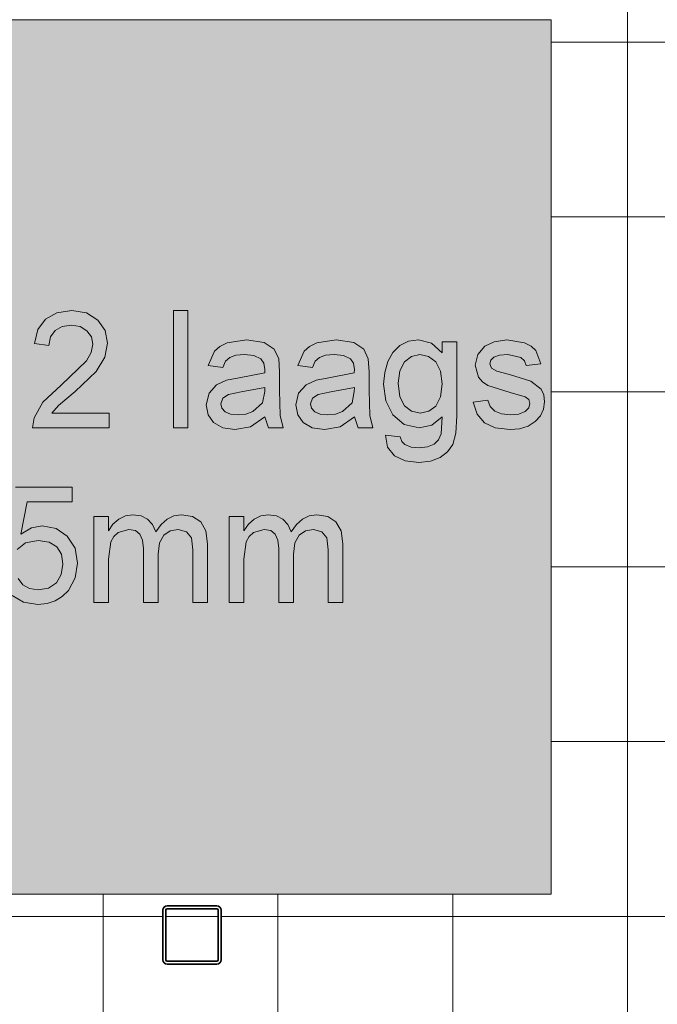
# Model space of a CAD drawing. Header units: millimetres. Extents: x -281 to 145437, y -16481 to 78869.
# Tile 37 of 256: x 5705 to 6799, y 19481 to 21170. Entities that reach past the tile are written whole.
import ezdxf

# ---------------------------------------------------------------- set-up
doc = ezdxf.new("R2010")
doc.units = ezdxf.units.MM
for name, color, linetype, lineweight in [('A--A23__Vloeren', 8, 'Continuous', 5), ('A--L28__Hoofddraagconstructies', 3, 'Continuous', 9), ('A--L90__Terrein', 7, 'Continuous', 5)]:
    doc.layers.add(name, color=color, linetype=linetype, lineweight=lineweight)

# ---------------------------------------------------------------- blocks, each defined once
blk = doc.blocks.new('28_SCO_TLB_column steel square hollow section hot rolled - K100x100x5-V46-L_80_ 11')
at = {"layer": 'A--L28__Hoofddraagconstructies', "lineweight": 13}
h = blk.add_hatch(dxfattribs=at)
h.set_pattern_fill('FP_100', color=256, style=0, pattern_type=2)
h.set_pattern_definition([(45, (-6000.5, -19600), (-500, 500), []), (45, (-5830.5, -19600), (-500, 500), []), (45, (-5820.5, -19600), (-500, 500), []), (45, (-5810.5, -19600), (-500, 500), []), (45, (-5800.5, -19600), (-500, 500), []), (45, (-5790.5, -19600), (-500, 500), []), (45, (-5780.5, -19600), (-500, 500), []), (45, (-5770.5, -19600), (-500, 500), [])])
h.paths.add_polyline_path([(-42.5, -50), (44.3, -49.3), (47.8, -47.8), (50, -42.5), (49.3, 44.3), (47.8, 47.8), (42.5, 50), (-44.3, 49.3), (-47.8, 47.8), (-50, 42.5), (-49.3, -44.3), (-47.8, -47.8), (-44.3, -49.3)])
h.paths.add_polyline_path([(-42.5, -45), (-44.3, -44.3), (-45, -42.5), (-44.3, 44.3), (-42.5, 45), (44.3, 44.3), (45, 42.5), (44.3, -44.3), (42.5, -45), (-4.5, -45)])
at = {"layer": 'A--L28__Hoofddraagconstructies', "color": 170, "lineweight": 35}
for p, q in [((-50, 42.5), (-50, -42.5)), ((-45, -42.5), (-45, 42.5)), ((42.5, 50), (-42.5, 50)), ((-42.5, 45), (42.5, 45)), ((45, 42.5), (45, -42.5)), ((50, -42.5), (50, 42.5)), ((42.5, -45), (-42.5, -45)), ((-42.5, -50), (42.5, -50))]:
    blk.add_line(p, q, dxfattribs=at)
for centre, radius, start, end in [((-42.5, 42.5), 7.5, 90, 180), ((-42.5, 42.5), 2.5, 90, 180), ((42.5, 42.5), 7.5, 360, 90), ((42.5, 42.5), 2.5, 0, 90), ((-42.5, -42.5), 7.5, 180, 270), ((-42.5, -42.5), 2.5, 180, 270), ((42.5, -42.5), 2.5, 270, 360), ((42.5, -42.5), 7.5, 270, 360)]:
    blk.add_arc(centre, radius, start, end, dxfattribs=at)
blk = doc.blocks.new('TBR-B-BWK-C-NIE-ARC-R25_rvt-1-L_80_ 11')
at = {"layer": 'A--L28__Hoofddraagconstructies', "color": 130, "lineweight": 13}
blk.add_blockref('28_SCO_TLB_column steel square hollow section hot rolled - K100x100x5-V46-L_80_ 11', (6000.5, 19600), dxfattribs=at)
blk = doc.blocks.new('NLRS_90_PA_LB_fietsvak dubbellaags_gen_cpz - NLRS_72_21_01_fietsvak 8x hoh 375-48998500-L_80_ 11')
at = {"layer": 'A--L90__Terrein'}
blk.add_hatch(color=256, dxfattribs=at).paths.add_polyline_path([(1900, 0), (1900, 1500), (0, 1500), (0, 0), (1758.1, 0)])
for p, q in [((1900, 1500), (0, 1500)), ((1900, 0), (1900, 1500)), ((1051.8, 997.3), (1032.3, 986.4)), ((1051.8, 997.3), (1032.3, 986.4)), ((1077.1, 1000.9), (1051.8, 997.3)), ((1077.1, 1000.9), (1051.8, 997.3)), ((1102.5, 996.9), (1077.1, 1000.9)), ((1102.5, 996.9), (1077.1, 1000.9)), ((1122, 984.8), (1102.5, 996.9)), ((1122, 984.8), (1102.5, 996.9)), ((1276.7, 1000.9), (1251.6, 1000.9)), ((1251.6, 1000.9), (1251.6, 800)), ((1276.7, 1000.9), (1251.6, 1000.9)), ((1251.6, 1000.9), (1251.6, 800)), ((1276.7, 800), (1276.7, 1000.9)), ((1276.7, 800), (1276.7, 1000.9)), ((1032.3, 986.4), (1019.1, 968.7)), ((1032.3, 986.4), (1019.1, 968.7)), ((1134.4, 966.8), (1122, 984.8)), ((1134.4, 966.8), (1122, 984.8)), ((1019.1, 968.7), (1013, 944.4)), ((1019.1, 968.7), (1013, 944.4)), ((1040.8, 955.7), (1048.7, 966.6)), ((1040.8, 955.7), (1048.7, 966.6)), ((1048.7, 966.6), (1060.9, 973.5)), ((1048.7, 966.6), (1060.9, 973.5)), ((1060.9, 973.5), (1076.5, 975.8)), ((1060.9, 973.5), (1076.5, 975.8)), ((1076.5, 975.8), (1091.4, 973.5)), ((1076.5, 975.8), (1091.4, 973.5)), ((1091.4, 973.5), (1103.2, 966.4)), ((1091.4, 973.5), (1103.2, 966.4)), ((1103.2, 966.4), (1110.9, 956)), ((1103.2, 966.4), (1110.9, 956)), ((1138.6, 944.9), (1134.4, 966.8)), ((1138.6, 944.9), (1134.4, 966.8)), ((1038.1, 941.3), (1040.8, 955.7)), ((1038.1, 941.3), (1040.8, 955.7)), ((1110.9, 956), (1113.5, 943.4)), ((1110.9, 956), (1113.5, 943.4)), ((1377.1, 950.7), (1344, 945.6)), ((1377.1, 950.7), (1344, 945.6)), ((1407.5, 946.2), (1377.1, 950.7)), ((1407.5, 946.2), (1377.1, 950.7)), ((1424.7, 935), (1407.5, 946.2)), ((1424.7, 935), (1407.5, 946.2)), ((1530.9, 950.7), (1497.8, 945.6)), ((1530.9, 950.7), (1497.8, 945.6)), ((1561.4, 946.2), (1530.9, 950.7)), ((1561.4, 946.2), (1530.9, 950.7)), ((1578.6, 935), (1561.4, 946.2)), ((1578.6, 935), (1561.4, 946.2)), ((1655.4, 948.3), (1640.6, 941)), ((1655.4, 948.3), (1640.6, 941)), ((1672.6, 950.7), (1655.4, 948.3)), ((1672.6, 950.7), (1655.4, 948.3)), ((1695, 945.2), (1672.6, 950.7)), ((1695, 945.2), (1672.6, 950.7)), ((1738.2, 947.5), (1713.1, 947.5)), ((1713.1, 947.5), (1713.1, 928.7)), ((1738.2, 947.5), (1713.1, 947.5)), ((1713.1, 947.5), (1713.1, 928.7)), ((1738.2, 820.2), (1738.2, 947.5)), ((1738.2, 820.2), (1738.2, 947.5)), ((1802.4, 947.6), (1786.4, 940.2)), ((1802.4, 947.6), (1786.4, 940.2)), ((1824, 950.7), (1802.4, 947.6)), ((1824, 950.7), (1802.4, 947.6)), ((1854.5, 945.8), (1824, 950.7)), ((1854.5, 945.8), (1824, 950.7)), ((1013, 944.4), (1038.1, 941.3)), ((1013, 944.4), (1038.1, 941.3)), ((1110.7, 929.3), (1102.6, 914.9)), ((1110.7, 929.3), (1102.6, 914.9)), ((1113.5, 943.4), (1110.7, 929.3)), ((1113.5, 943.4), (1110.7, 929.3)), ((1134.1, 921.1), (1138.6, 944.9)), ((1134.1, 921.1), (1138.6, 944.9)), ((1322.1, 931.3), (1311.2, 906.7)), ((1322.1, 931.3), (1311.2, 906.7)), ((1331.4, 939.5), (1322.1, 931.3)), ((1331.4, 939.5), (1322.1, 931.3)), ((1344, 945.6), (1331.4, 939.5)), ((1344, 945.6), (1331.4, 939.5)), ((1432.4, 918), (1424.7, 935)), ((1432.4, 918), (1424.7, 935)), ((1475.9, 931.3), (1465.1, 906.7)), ((1475.9, 931.3), (1465.1, 906.7)), ((1485.2, 939.5), (1475.9, 931.3)), ((1485.2, 939.5), (1475.9, 931.3)), ((1497.8, 945.6), (1485.2, 939.5)), ((1497.8, 945.6), (1485.2, 939.5)), ((1586.3, 918), (1578.6, 935)), ((1586.3, 918), (1578.6, 935)), ((1628.6, 929.2), (1619.8, 913.4)), ((1628.6, 929.2), (1619.8, 913.4)), ((1640.6, 941), (1628.6, 929.2)), ((1640.6, 941), (1628.6, 929.2)), ((1713.1, 928.7), (1695, 945.2)), ((1713.1, 928.7), (1695, 945.2)), ((1786.4, 940.2), (1774.1, 925.9)), ((1786.4, 940.2), (1774.1, 925.9)), ((1865.9, 940), (1854.5, 945.8)), ((1865.9, 940), (1854.5, 945.8)), ((1873.9, 932.4), (1865.9, 940)), ((1873.9, 932.4), (1865.9, 940)), ((1882.6, 909.9), (1873.9, 932.4)), ((1882.6, 909.9), (1873.9, 932.4)), ((1102.6, 914.9), (1059.3, 873.1)), ((1102.6, 914.9), (1059.3, 873.1)), ((1119.3, 896.5), (1134.1, 921.1)), ((1119.3, 896.5), (1134.1, 921.1)), ((1336.3, 903.6), (1341.3, 914)), ((1336.3, 903.6), (1341.3, 914)), ((1341.3, 914), (1348.5, 920.7)), ((1341.3, 914), (1348.5, 920.7)), ((1348.5, 920.7), (1358.9, 924.4)), ((1348.5, 920.7), (1358.9, 924.4)), ((1358.9, 924.4), (1373.9, 925.6)), ((1358.9, 924.4), (1373.9, 925.6)), ((1373.9, 925.6), (1390, 923.8)), ((1373.9, 925.6), (1390, 923.8)), ((1390, 923.8), (1401.6, 918.3)), ((1390, 923.8), (1401.6, 918.3)), ((1401.6, 918.3), (1406.8, 911)), ((1401.6, 918.3), (1406.8, 911)), ((1433.7, 896), (1432.4, 918)), ((1433.7, 896), (1432.4, 918)), ((1490.2, 903.6), (1495.2, 914)), ((1490.2, 903.6), (1495.2, 914)), ((1495.2, 914), (1502.3, 920.7)), ((1495.2, 914), (1502.3, 920.7)), ((1502.3, 920.7), (1512.7, 924.4)), ((1502.3, 920.7), (1512.7, 924.4)), ((1512.7, 924.4), (1527.7, 925.6)), ((1512.7, 924.4), (1527.7, 925.6)), ((1527.7, 925.6), (1543.9, 923.8)), ((1527.7, 925.6), (1543.9, 923.8)), ((1543.9, 923.8), (1555.5, 918.3)), ((1543.9, 923.8), (1555.5, 918.3)), ((1555.5, 918.3), (1560.6, 911)), ((1555.5, 918.3), (1560.6, 911)), ((1587.5, 896), (1586.3, 918)), ((1587.5, 896), (1586.3, 918)), ((1619.8, 913.4), (1614.4, 894.8)), ((1619.8, 913.4), (1614.4, 894.8)), ((1640.4, 897.7), (1648.6, 913.1)), ((1640.4, 897.7), (1648.6, 913.1)), ((1648.6, 913.1), (1660.6, 922.5)), ((1648.6, 913.1), (1660.6, 922.5)), ((1660.6, 922.5), (1674.9, 925.6)), ((1660.6, 922.5), (1674.9, 925.6)), ((1674.9, 925.6), (1689.5, 922.4)), ((1674.9, 925.6), (1689.5, 922.4)), ((1689.5, 922.4), (1701.9, 912.9)), ((1689.5, 922.4), (1701.9, 912.9)), ((1701.9, 912.9), (1710.3, 897.3)), ((1701.9, 912.9), (1710.3, 897.3)), ((1774.1, 925.9), (1769.6, 907.2)), ((1774.1, 925.9), (1769.6, 907.2)), ((1794.7, 909.7), (1796.5, 915.7)), ((1794.7, 909.7), (1796.5, 915.7)), ((1796.5, 915.7), (1801.9, 920.8)), ((1796.5, 915.7), (1801.9, 920.8)), ((1801.9, 920.8), (1811.5, 924.4)), ((1801.9, 920.8), (1811.5, 924.4)), ((1811.5, 924.4), (1825.9, 925.6)), ((1811.5, 924.4), (1825.9, 925.6)), ((1825.9, 925.6), (1848, 920.6)), ((1825.9, 925.6), (1848, 920.6)), ((1848, 920.6), (1854.3, 914.6)), ((1848, 920.6), (1854.3, 914.6)), ((1854.3, 914.6), (1857.5, 906.7)), ((1854.3, 914.6), (1857.5, 906.7)), ((1083.3, 862), (1119.3, 896.5)), ((1083.3, 862), (1119.3, 896.5)), ((1311.2, 906.7), (1336.3, 903.6)), ((1311.2, 906.7), (1336.3, 903.6)), ((1406.8, 911), (1408.5, 899.8)), ((1406.8, 911), (1408.5, 899.8)), ((1408.5, 899.8), (1408.4, 894.2)), ((1408.5, 899.8), (1408.4, 894.2)), ((1433.7, 864.7), (1433.7, 896)), ((1433.7, 864.7), (1433.7, 896)), ((1465.1, 906.7), (1490.2, 903.6)), ((1465.1, 906.7), (1490.2, 903.6)), ((1560.6, 911), (1562.4, 899.8)), ((1560.6, 911), (1562.4, 899.8)), ((1562.4, 899.8), (1562.2, 894.2)), ((1562.4, 899.8), (1562.2, 894.2)), ((1587.5, 864.7), (1587.5, 896)), ((1587.5, 864.7), (1587.5, 896)), ((1637.7, 876.2), (1640.4, 897.7)), ((1637.7, 876.2), (1640.4, 897.7)), ((1710.3, 897.3), (1713.1, 875.5)), ((1710.3, 897.3), (1713.1, 875.5)), ((1769.6, 907.2), (1775.2, 886.9)), ((1769.6, 907.2), (1775.2, 886.9)), ((1797.7, 902.4), (1794.7, 909.7)), ((1797.7, 902.4), (1794.7, 909.7)), ((1807, 896.9), (1797.7, 902.4)), ((1807, 896.9), (1797.7, 902.4)), ((1828.7, 891.5), (1807, 896.9)), ((1828.7, 891.5), (1807, 896.9)), ((1857.5, 906.7), (1882.6, 909.9)), ((1857.5, 906.7), (1882.6, 909.9)), ((1343.1, 881.8), (1325.5, 873.5)), ((1343.1, 881.8), (1325.5, 873.5)), ((1364.8, 885.5), (1343.1, 881.8)), ((1364.8, 885.5), (1343.1, 881.8)), ((1408.4, 894.2), (1364.8, 885.5)), ((1408.4, 894.2), (1364.8, 885.5)), ((1496.9, 881.8), (1479.4, 873.5)), ((1496.9, 881.8), (1479.4, 873.5)), ((1518.7, 885.5), (1496.9, 881.8)), ((1518.7, 885.5), (1496.9, 881.8)), ((1562.2, 894.2), (1518.7, 885.5)), ((1562.2, 894.2), (1518.7, 885.5)), ((1614.4, 894.8), (1612.6, 874.5)), ((1614.4, 894.8), (1612.6, 874.5)), ((1775.2, 886.9), (1782.1, 878.7)), ((1775.2, 886.9), (1782.1, 878.7)), ((1782.1, 878.7), (1791.7, 872.6)), ((1782.1, 878.7), (1791.7, 872.6)), ((1865.5, 879.7), (1828.7, 891.5)), ((1865.5, 879.7), (1828.7, 891.5)), ((1882.7, 866.3), (1865.5, 879.7)), ((1882.7, 866.3), (1865.5, 879.7)), ((1059.3, 873.1), (1027.8, 844)), ((1059.3, 873.1), (1027.8, 844)), ((1054.4, 837.9), (1083.3, 862)), ((1054.4, 837.9), (1083.3, 862)), ((1325.5, 873.5), (1312.9, 859.1)), ((1325.5, 873.5), (1312.9, 859.1)), ((1368, 861.4), (1408.5, 869.1)), ((1368, 861.4), (1408.5, 869.1)), ((1408.4, 862), (1404.4, 842.5)), ((1408.4, 862), (1404.4, 842.5)), ((1408.5, 869.1), (1408.4, 862)), ((1408.5, 869.1), (1408.4, 862)), ((1434.9, 821.1), (1433.7, 864.7)), ((1434.9, 821.1), (1433.7, 864.7)), ((1479.4, 873.5), (1466.7, 859.1)), ((1479.4, 873.5), (1466.7, 859.1)), ((1521.9, 861.4), (1562.4, 869.1)), ((1521.9, 861.4), (1562.4, 869.1)), ((1562.2, 862), (1558.3, 842.5)), ((1562.2, 862), (1558.3, 842.5)), ((1562.4, 869.1), (1562.2, 862)), ((1562.4, 869.1), (1562.2, 862)), ((1588.8, 821.1), (1587.5, 864.7)), ((1588.8, 821.1), (1587.5, 864.7)), ((1612.6, 874.5), (1616.6, 846)), ((1612.6, 874.5), (1616.6, 846)), ((1640.4, 853.2), (1637.7, 876.2)), ((1640.4, 853.2), (1637.7, 876.2)), ((1713.1, 875.5), (1710.3, 852.9)), ((1713.1, 875.5), (1710.3, 852.9)), ((1791.7, 872.6), (1829.5, 860.3)), ((1791.7, 872.6), (1829.5, 860.3)), ((1887.3, 856.5), (1882.7, 866.3)), ((1887.3, 856.5), (1882.7, 866.3)), ((1312.9, 859.1), (1308.1, 839.2)), ((1312.9, 859.1), (1308.1, 839.2)), ((1333.2, 841), (1336.6, 850.7)), ((1333.2, 841), (1336.6, 850.7)), ((1336.6, 850.7), (1346.4, 857.3)), ((1336.6, 850.7), (1346.4, 857.3)), ((1346.4, 857.3), (1368, 861.4)), ((1346.4, 857.3), (1368, 861.4)), ((1466.7, 859.1), (1461.9, 839.2)), ((1466.7, 859.1), (1461.9, 839.2)), ((1487, 841), (1490.5, 850.7)), ((1487, 841), (1490.5, 850.7)), ((1490.5, 850.7), (1500.2, 857.3)), ((1490.5, 850.7), (1500.2, 857.3)), ((1500.2, 857.3), (1521.9, 861.4)), ((1500.2, 857.3), (1521.9, 861.4)), ((1616.6, 846), (1628.6, 821.9)), ((1616.6, 846), (1628.6, 821.9)), ((1648.4, 837.4), (1640.4, 853.2)), ((1648.4, 837.4), (1640.4, 853.2)), ((1710.3, 852.9), (1702.2, 837.3)), ((1710.3, 852.9), (1702.2, 837.3)), ((1791.5, 847.1), (1766.4, 843.9)), ((1791.5, 847.1), (1766.4, 843.9)), ((1795.5, 836.3), (1791.5, 847.1)), ((1795.5, 836.3), (1791.5, 847.1)), ((1829.5, 860.3), (1855.4, 853.1)), ((1829.5, 860.3), (1855.4, 853.1)), ((1855.4, 853.1), (1861.6, 848.2)), ((1855.4, 853.1), (1861.6, 848.2)), ((1861.6, 848.2), (1863.7, 841.8)), ((1861.6, 848.2), (1863.7, 841.8)), ((1888.9, 844.5), (1887.3, 856.5)), ((1888.9, 844.5), (1887.3, 856.5)), ((1027.8, 844), (1012.6, 817.3)), ((1027.8, 844), (1012.6, 817.3)), ((1043.1, 825.1), (1054.4, 837.9)), ((1043.1, 825.1), (1054.4, 837.9)), ((1308.1, 839.2), (1311.3, 822.4)), ((1308.1, 839.2), (1311.3, 822.4)), ((1335.1, 833.5), (1333.2, 841)), ((1335.1, 833.5), (1333.2, 841)), ((1340.7, 827.4), (1335.1, 833.5)), ((1340.7, 827.4), (1335.1, 833.5)), ((1388, 828), (1376.1, 823.5)), ((1388, 828), (1376.1, 823.5)), ((1404.4, 842.5), (1388, 828)), ((1404.4, 842.5), (1388, 828)), ((1461.9, 839.2), (1465.1, 822.4)), ((1461.9, 839.2), (1465.1, 822.4)), ((1488.9, 833.5), (1487, 841)), ((1488.9, 833.5), (1487, 841)), ((1494.5, 827.4), (1488.9, 833.5)), ((1494.5, 827.4), (1488.9, 833.5)), ((1541.9, 828), (1529.9, 823.5)), ((1541.9, 828), (1529.9, 823.5)), ((1558.3, 842.5), (1541.9, 828)), ((1558.3, 842.5), (1541.9, 828)), ((1660.5, 828.2), (1648.4, 837.4)), ((1660.5, 828.2), (1648.4, 837.4)), ((1675.3, 825.1), (1660.5, 828.2)), ((1675.3, 825.1), (1660.5, 828.2)), ((1690, 828.2), (1675.3, 825.1)), ((1690, 828.2), (1675.3, 825.1)), ((1702.2, 837.3), (1690, 828.2)), ((1702.2, 837.3), (1690, 828.2)), ((1766.4, 843.9), (1773.3, 823.5)), ((1766.4, 843.9), (1773.3, 823.5)), ((1803.2, 828.4), (1795.5, 836.3)), ((1803.2, 828.4), (1795.5, 836.3)), ((1814.6, 823.6), (1803.2, 828.4)), ((1814.6, 823.6), (1803.2, 828.4)), ((1855.4, 827.9), (1844.8, 823.5)), ((1855.4, 827.9), (1844.8, 823.5)), ((1861.7, 834.4), (1855.4, 827.9)), ((1861.7, 834.4), (1855.4, 827.9)), ((1863.7, 841.8), (1861.7, 834.4)), ((1863.7, 841.8), (1861.7, 834.4)), ((1881.6, 820.5), (1887, 832.1)), ((1881.6, 820.5), (1887, 832.1)), ((1887, 832.1), (1888.9, 844.5)), ((1887, 832.1), (1888.9, 844.5)), ((1012.6, 817.3), (1009.9, 800)), ((1012.6, 817.3), (1009.9, 800)), ((1141.7, 825.1), (1043.1, 825.1)), ((1141.7, 825.1), (1043.1, 825.1)), ((1141.7, 800), (1141.7, 825.1)), ((1141.7, 800), (1141.7, 825.1)), ((1311.3, 822.4), (1320.8, 808.8)), ((1311.3, 822.4), (1320.8, 808.8)), ((1349.9, 823.3), (1340.7, 827.4)), ((1349.9, 823.3), (1340.7, 827.4)), ((1362.6, 822), (1349.9, 823.3)), ((1362.6, 822), (1349.9, 823.3)), ((1376.1, 823.5), (1362.6, 822)), ((1376.1, 823.5), (1362.6, 822)), ((1384.2, 801.8), (1408.5, 818.8)), ((1384.2, 801.8), (1408.5, 818.8)), ((1408.5, 818.8), (1414.8, 800)), ((1408.5, 818.8), (1414.8, 800)), ((1439.9, 800), (1434.9, 821.1)), ((1439.9, 800), (1434.9, 821.1)), ((1465.1, 822.4), (1474.6, 808.8)), ((1465.1, 822.4), (1474.6, 808.8)), ((1503.7, 823.3), (1494.5, 827.4)), ((1503.7, 823.3), (1494.5, 827.4)), ((1516.5, 822), (1503.7, 823.3)), ((1516.5, 822), (1503.7, 823.3)), ((1529.9, 823.5), (1516.5, 822)), ((1529.9, 823.5), (1516.5, 822)), ((1538, 801.8), (1562.4, 818.8)), ((1538, 801.8), (1562.4, 818.8)), ((1562.4, 818.8), (1568.7, 800)), ((1562.4, 818.8), (1568.7, 800)), ((1593.8, 800), (1588.8, 821.1)), ((1593.8, 800), (1588.8, 821.1)), ((1628.6, 821.9), (1647.9, 805.5)), ((1628.6, 821.9), (1647.9, 805.5)), ((1695.4, 804.7), (1713.1, 818.8)), ((1695.4, 804.7), (1713.1, 818.8)), ((1713.1, 818.8), (1711.3, 789.6)), ((1713.1, 818.8), (1711.3, 789.6)), ((1736.5, 790.7), (1738.2, 820.2)), ((1736.5, 790.7), (1738.2, 820.2)), ((1773.3, 823.5), (1785.7, 808.7)), ((1773.3, 823.5), (1785.7, 808.7)), ((1829.8, 822), (1814.6, 823.6)), ((1829.8, 822), (1814.6, 823.6)), ((1844.8, 823.5), (1829.8, 822)), ((1844.8, 823.5), (1829.8, 822)), ((1872.7, 810.5), (1881.6, 820.5)), ((1872.7, 810.5), (1881.6, 820.5)), ((1009.9, 800), (1141.7, 800)), ((1009.9, 800), (1141.7, 800)), ((1251.6, 800), (1276.7, 800)), ((1251.6, 800), (1276.7, 800)), ((1320.8, 808.8), (1336.3, 799.8)), ((1320.8, 808.8), (1336.3, 799.8)), ((1336.3, 799.8), (1357.3, 796.9)), ((1336.3, 799.8), (1357.3, 796.9)), ((1357.3, 796.9), (1384.2, 801.8)), ((1357.3, 796.9), (1384.2, 801.8)), ((1414.8, 800), (1439.9, 800)), ((1414.8, 800), (1439.9, 800)), ((1474.6, 808.8), (1490.1, 799.8)), ((1474.6, 808.8), (1490.1, 799.8)), ((1490.1, 799.8), (1511.1, 796.9)), ((1490.1, 799.8), (1511.1, 796.9)), ((1511.1, 796.9), (1538, 801.8)), ((1511.1, 796.9), (1538, 801.8)), ((1568.7, 800), (1593.8, 800)), ((1568.7, 800), (1593.8, 800)), ((1647.9, 805.5), (1673.8, 800)), ((1647.9, 805.5), (1673.8, 800)), ((1673.8, 800), (1695.4, 804.7)), ((1673.8, 800), (1695.4, 804.7)), ((1785.7, 808.7), (1804.1, 799.8)), ((1785.7, 808.7), (1804.1, 799.8)), ((1804.1, 799.8), (1829.5, 796.9)), ((1804.1, 799.8), (1829.5, 796.9)), ((1829.5, 796.9), (1845.9, 798.4)), ((1829.5, 796.9), (1845.9, 798.4)), ((1845.9, 798.4), (1860.6, 803)), ((1845.9, 798.4), (1860.6, 803)), ((1860.6, 803), (1872.7, 810.5)), ((1860.6, 803), (1872.7, 810.5)), ((1615.7, 787.4), (1619.3, 766.8)), ((1640.9, 784.3), (1615.7, 787.4)), ((1615.7, 787.4), (1619.3, 766.8)), ((1640.9, 784.3), (1615.7, 787.4)), ((1643.6, 776.5), (1640.9, 784.3)), ((1643.6, 776.5), (1640.9, 784.3)), ((1706.7, 779.4), (1699.1, 771.8)), ((1706.7, 779.4), (1699.1, 771.8)), ((1711.3, 789.6), (1706.7, 779.4)), ((1711.3, 789.6), (1706.7, 779.4)), ((1731.3, 771.4), (1736.5, 790.7)), ((1731.3, 771.4), (1736.5, 790.7)), ((1619.3, 766.8), (1631.1, 752.1)), ((1619.3, 766.8), (1631.1, 752.1)), ((1649, 771.1), (1643.6, 776.5)), ((1649, 771.1), (1643.6, 776.5)), ((1659.6, 766.9), (1649, 771.1)), ((1659.6, 766.9), (1649, 771.1)), ((1673.4, 765.5), (1659.6, 766.9)), ((1673.4, 765.5), (1659.6, 766.9)), ((1688.1, 767.1), (1673.4, 765.5)), ((1688.1, 767.1), (1673.4, 765.5)), ((1699.1, 771.8), (1688.1, 767.1)), ((1699.1, 771.8), (1688.1, 767.1)), ((1722.4, 758.5), (1731.3, 771.4)), ((1722.4, 758.5), (1731.3, 771.4)), ((1631.1, 752.1), (1649.5, 743.3)), ((1631.1, 752.1), (1649.5, 743.3)), ((1649.5, 743.3), (1672.9, 740.4)), ((1649.5, 743.3), (1672.9, 740.4)), ((1692.9, 742.4), (1709.5, 748.7)), ((1692.9, 742.4), (1709.5, 748.7)), ((1709.5, 748.7), (1722.4, 758.5)), ((1709.5, 748.7), (1722.4, 758.5)), ((1672.9, 740.4), (1692.9, 742.4)), ((1672.9, 740.4), (1692.9, 742.4)), ((1077.7, 697.8), (980.4, 697.8)), ((1077.7, 672.7), (1077.7, 697.8)), ((990, 617.3), (1000.7, 672.7)), ((1000.7, 672.7), (1077.7, 672.7)), ((1140.5, 647.5), (1115.4, 647.5)), ((1115.4, 647.5), (1115.4, 500)), ((1140.5, 623.3), (1140.5, 647.5)), ((1157.8, 643.2), (1148, 634.4)), ((1169.3, 648.8), (1157.8, 643.2)), ((1182.3, 650.7), (1169.3, 648.8)), ((1196.3, 648.8), (1182.3, 650.7)), ((1207.5, 643), (1196.3, 648.8)), ((1215.9, 633.8), (1207.5, 643)), ((1240.9, 643.4), (1230.5, 634.3)), ((1252.7, 648.9), (1240.9, 643.4)), ((1265.7, 650.7), (1252.7, 648.9)), ((1284.6, 647.6), (1265.7, 650.7)), ((1298.5, 638.5), (1284.6, 647.6)), ((1372.8, 647.5), (1347.7, 647.5)), ((1347.7, 647.5), (1347.7, 500)), ((1372.8, 623.3), (1372.8, 647.5)), ((1390.1, 643.2), (1380.4, 634.4)), ((1401.6, 648.8), (1390.1, 643.2)), ((1414.6, 650.7), (1401.6, 648.8)), ((1428.6, 648.8), (1414.6, 650.7)), ((1439.8, 643), (1428.6, 648.8)), ((1448.2, 633.8), (1439.8, 643)), ((1473.2, 643.4), (1462.8, 634.3)), ((1485, 648.9), (1473.2, 643.4)), ((1498, 650.7), (1485, 648.9)), ((1516.9, 647.6), (1498, 650.7)), ((1530.8, 638.5), (1516.9, 647.6)), ((1007.9, 628.2), (990, 617.3)), ((1026.7, 631.8), (1007.9, 628.2)), ((1050.2, 627.3), (1026.7, 631.8)), ((1069.6, 613.8), (1050.2, 627.3)), ((1148, 634.4), (1140.5, 623.3)), ((1156.7, 620.2), (1175.3, 625.6)), ((1175.3, 625.6), (1186.7, 623.5)), ((1221.3, 621.5), (1215.9, 633.8)), ((1230.5, 634.3), (1221.3, 621.5)), ((1246.2, 623.1), (1259.8, 625.6)), ((1259.8, 625.6), (1274.1, 621.6)), ((1307.1, 623.1), (1298.5, 638.5)), ((1380.4, 634.4), (1372.8, 623.3)), ((1389, 620.2), (1407.6, 625.6)), ((1407.6, 625.6), (1419, 623.5)), ((1453.6, 621.5), (1448.2, 633.8)), ((1462.8, 634.3), (1453.6, 621.5)), ((1478.5, 623.1), (1492.1, 625.6)), ((1492.1, 625.6), (1506.4, 621.6)), ((1539.4, 623.1), (1530.8, 638.5)), ((1082.8, 593.3), (1069.6, 613.8)), ((1144.3, 604.4), (1149.3, 613.5)), ((1149.3, 613.5), (1156.7, 620.2)), ((1186.7, 623.5), (1194.3, 617.5)), ((1194.3, 617.5), (1198.7, 607.3)), ((1227.7, 602.4), (1235.1, 615.5)), ((1235.1, 615.5), (1246.2, 623.1)), ((1274.1, 621.6), (1282.6, 611.3)), ((1282.6, 611.3), (1284.9, 590.4)), ((1310, 601.1), (1307.1, 623.1)), ((1376.6, 604.4), (1381.6, 613.5)), ((1381.6, 613.5), (1389, 620.2)), ((1419, 623.5), (1426.6, 617.5)), ((1426.6, 617.5), (1431, 607.3)), ((1460, 602.4), (1467.4, 615.5)), ((1467.4, 615.5), (1478.5, 623.1)), ((1506.4, 621.6), (1514.9, 611.3)), ((1514.9, 611.3), (1517.2, 590.4)), ((1542.3, 601.1), (1539.4, 623.1)), ((983.5, 591), (997.6, 602.4)), ((997.6, 602.4), (1019.7, 606.7)), ((1019.7, 606.7), (1038.3, 604)), ((1038.3, 604), (1051.5, 595.8)), ((1051.5, 595.8), (1059.4, 582.9)), ((1087.1, 567.5), (1082.8, 593.3)), ((1140.5, 574.4), (1144.3, 604.4)), ((1198.7, 607.3), (1200.1, 593.1)), ((1200.1, 593.1), (1200.1, 500)), ((1225.3, 583.3), (1227.7, 602.4)), ((1310, 500), (1310, 601.1)), ((1372.8, 574.4), (1376.6, 604.4)), ((1431, 607.3), (1432.4, 593.1)), ((1432.4, 593.1), (1432.4, 500)), ((1457.6, 583.3), (1460, 602.4)), ((1542.3, 500), (1542.3, 601.1)), ((1059.4, 582.9), (1062, 566)), ((1140.5, 500), (1140.5, 574.4)), ((1225.3, 500), (1225.3, 583.3)), ((1284.9, 590.4), (1284.9, 500)), ((1372.8, 500), (1372.8, 574.4)), ((1457.6, 500), (1457.6, 583.3)), ((1517.2, 590.4), (1517.2, 500)), ((1062, 566), (1059.2, 548)), ((1083.2, 542.4), (1087.1, 567.5)), ((993, 530.6), (985, 541.4)), ((1059.2, 548), (1050.8, 534)), ((1071.4, 520.9), (1083.2, 542.4)), ((1004.5, 524.1), (993, 530.6)), ((1019.3, 522), (1004.5, 524.1)), ((1037.3, 525), (1019.3, 522)), ((1050.8, 534), (1037.3, 525)), ((974.9, 512.3), (994.5, 500.7)), ((1048.8, 502.9), (1060.9, 510.4)), ((1060.9, 510.4), (1071.4, 520.9)), ((994.5, 500.7), (1019.2, 496.9)), ((1019.2, 496.9), (1034.9, 498.4)), ((1034.9, 498.4), (1048.8, 502.9)), ((1115.4, 500), (1140.5, 500)), ((1200.1, 500), (1225.3, 500)), ((1284.9, 500), (1310, 500)), ((1347.7, 500), (1372.8, 500)), ((1432.4, 500), (1457.6, 500)), ((1517.2, 500), (1542.3, 500)), ((0, 0), (1900, 0))]:
    blk.add_line(p, q, dxfattribs=at)

msp = doc.modelspace()

# ---------------------------------------------------------------- hatches: boundary and pattern name
at = {"layer": 'A--A23__Vloeren'}
h = msp.add_hatch(dxfattribs=at)
h.set_pattern_fill('FP_213', color=256, style=0, pattern_type=2)
h.set_pattern_definition([(0, (7648.04, 36431.46), (0, 300), []), (90, (7648.04, 36431.46), (-300, 2e-14), [])])
h.paths.add_polyline_path([(4717, 12483), (5950.5, 12483), (5951.5, 12545), (5952.7, 12547.8), (5958, 12550), (6045.5, 12549), (6048.3, 12547.8), (6050.5, 12542.5), (6050.5, 12483), (9400, 12483), (9400, 12700), (8817, 12700), (8817, 15700), (8900, 15700), (8900, 16450), (8817, 16450), (8817, 21700), (9400, 21700), (9400, 22808.8), (8817, 22808.8), (8817, 28808.8), (9400, 28808.8), (9400, 29700), (8817, 29700), (8817, 35700), (9400, 35700), (9400, 36900), (8817, 36900), (8817, 42900), (9400, 42900), (9400, 43913), (8817, 43913), (8817, 49288), (9400, 49288), (9400, 50010), (8817, 50010), (8817, 55260), (9400, 55260), (9400, 56200), (10717, 56200), (10717, 56540), (9140, 56540), (9140, 56717), (8110, 56717), (8110, 56712), (8045, 56712), (8046, 56715.5), (8060, 56715.5), (8060, 56717), (8039.4, 56717), (8039, 56715), (6800.2, 56715.5), (6800, 56717), (6780, 56717), (6780, 56715.5), (6794, 56714.7), (6795, 56712), (6730, 56712), (6731, 56715.5), (6730, 56715.5), (6730, 56717), (4717, 56717), (4717, 55445), (6617, 55445), (6617, 52070), (4717, 52070), (4717, 51845), (6617, 51845), (6617, 48470), (4717, 48470), (4717, 48245), (6617, 48245), (6617, 44870), (4717, 44870), (4717, 44645), (6617, 44645), (6617, 41270), (4717, 41270), (4717, 41045), (6617, 41045), (6617, 37670), (4717, 37670), (4717, 37445), (6617, 37445), (6617, 34070), (4717, 34070), (4717, 33845), (6617, 33845), (6617, 30470), (4717, 30470), (4717, 30325), (6617, 30325), (6617, 26950), (4717, 26950), (4717, 26645), (6617, 26645), (6617, 23270), (4717, 23270), (4717, 23045), (6617, 23045), (6617, 19670), (4717, 19670), (4717, 19445), (6617, 19445), (6617, 16070), (4717, 16069.5), (4717, 15800), (6617, 15800), (6617, 12800), (4717, 12800), (4717, 12580.7)])
h.paths.add_polyline_path([(6044.8, 12483), (6045.5, 12483), (6044.8, 12544.3), (6043, 12545), (5956.2, 12544.3), (5955.5, 12542.5), (5956.2, 12483), (5996, 12483)])
h.paths.add_polyline_path([(5996, 15950), (5956.2, 15950.7), (5952.7, 15952.2), (5950.5, 15957.5), (5951.5, 16045), (5952.7, 16047.8), (5958, 16050), (6045.5, 16049), (6048.3, 16047.8), (6050.5, 16042.5), (6049.8, 15955.7), (6048.3, 15952.2), (6043, 15950)])
h.paths.add_polyline_path([(6043, 15955), (6044.8, 15955.7), (6045.5, 15957.5), (6044.8, 16044.3), (6043, 16045), (5956.2, 16044.3), (5955.5, 16042.5), (5956.2, 15955.7), (5958, 15955), (5996, 15955)])
h.paths.add_polyline_path([(6700.3, 18554.3), (6674, 18557.8), (6656.5, 18566.2), (6644.1, 18581), (6637.2, 18601.4), (6662.4, 18604.6), (6666.3, 18593.8), (6675, 18585.5), (6685.4, 18581.1), (6700.6, 18579.5), (6716.7, 18581.4), (6726.2, 18585.4), (6732.5, 18591.8), (6734.6, 18599.3), (6731, 18606.9), (6726.2, 18610.6), (6699.5, 18618), (6662.5, 18630.1), (6652.9, 18636.2), (6646, 18644.4), (6640.4, 18664.7), (6644.9, 18683.4), (6657.2, 18697.7), (6673.2, 18705.1), (6696.7, 18707.9), (6725.3, 18703.2), (6736.8, 18697.4), (6744.8, 18689.9), (6753.4, 18667.4), (6728.3, 18664.2), (6725.1, 18672.1), (6718.8, 18678.1), (6694.8, 18682.9), (6682.3, 18681.9), (6672.7, 18678.3), (6667.3, 18673.1), (6665.5, 18667.2), (6668.5, 18659.9), (6677.9, 18654.4), (6700.3, 18648.7), (6736.4, 18637.2), (6753.5, 18623.8), (6758.6, 18610.6), (6759.3, 18599.3), (6757.9, 18589.6), (6752.4, 18577.9), (6743.5, 18567.9), (6731.4, 18560.5), (6715.7, 18555.8), (6700.6, 18554.4)])
h.paths.add_polyline_path([(5958, 19550), (5952.7, 19552.2), (5950.5, 19557.5), (5951.5, 19645), (5952.7, 19647.8), (5958, 19650), (6045.5, 19649), (6048.3, 19647.8), (6050.5, 19642.5), (6049.8, 19555.7), (6048.3, 19552.2), (6043, 19550), (5996, 19550)])
h.paths.add_polyline_path([(6043, 19555), (6044.8, 19555.7), (6045.5, 19557.5), (6044.8, 19644.3), (6043, 19645), (5956.2, 19644.3), (5955.5, 19642.5), (5956.2, 19555.7), (5958, 19555), (5996, 19555)])
h.paths.add_polyline_path([(6700.3, 22154.3), (6674, 22157.8), (6656.5, 22166.2), (6644.1, 22181), (6637.2, 22201.4), (6662.5, 22204.2), (6666.3, 22193.8), (6675, 22185.5), (6685.4, 22181.1), (6700.6, 22179.5), (6716, 22181.1), (6726.2, 22185.4), (6732.5, 22191.8), (6734.6, 22199.3), (6732.5, 22205.7), (6726.2, 22210.6), (6699.5, 22218), (6662.5, 22230.1), (6652.9, 22236.2), (6646, 22244.4), (6640.4, 22264.7), (6644.9, 22283.4), (6657.2, 22297.7), (6673.2, 22305.1), (6696.7, 22307.9), (6725.3, 22303.2), (6736.8, 22297.4), (6744.8, 22289.9), (6753.4, 22267.4), (6728.3, 22264.2), (6725.1, 22272.1), (6718.8, 22278.1), (6694.8, 22282.9), (6682.3, 22281.9), (6672.7, 22278.3), (6667.3, 22273.1), (6665.5, 22267.2), (6668.5, 22259.9), (6677.9, 22254.4), (6700.3, 22248.7), (6736.4, 22237.2), (6753.5, 22223.8), (6758.6, 22210.6), (6759.3, 22199.3), (6757.9, 22189.6), (6752.4, 22177.9), (6743.5, 22167.9), (6731.4, 22160.5), (6715.7, 22155.8), (6700.3, 22154.3)])
h.paths.add_polyline_path([(5996, 23150), (5956.2, 23150.7), (5952.7, 23152.2), (5950.5, 23157.5), (5951.5, 23245), (5952.7, 23247.8), (5958, 23250), (6045.5, 23249), (6048.3, 23247.8), (6050.5, 23242.5), (6049.8, 23155.7), (6048.3, 23152.2), (6043, 23150)])
h.paths.add_polyline_path([(5996, 23155), (6044.8, 23155.7), (6045.5, 23157.5), (6044.8, 23244.3), (6043, 23245), (5956.2, 23244.3), (5955.5, 23242.5), (5956.2, 23155.7), (5958, 23155)])
h.paths.add_polyline_path([(6700.3, 25754.3), (6674, 25757.8), (6656.5, 25766.2), (6644.1, 25781), (6637.2, 25801.4), (6662.5, 25804.2), (6666.3, 25793.8), (6675, 25785.5), (6685.4, 25781.1), (6700.6, 25779.5), (6716, 25781.1), (6726.2, 25785.4), (6732.5, 25791.8), (6734.6, 25799.3), (6732.5, 25805.7), (6726.2, 25810.6), (6699.5, 25818), (6662.5, 25830.1), (6652.9, 25836.2), (6646, 25844.4), (6640.4, 25864.7), (6644.9, 25883.4), (6657.2, 25897.7), (6673.2, 25905.1), (6696.7, 25907.9), (6728.4, 25901.7), (6736.8, 25897.4), (6744.8, 25889.9), (6753.4, 25867.4), (6728.3, 25864.2), (6725.1, 25872.1), (6718.8, 25878.1), (6694.8, 25882.9), (6682.3, 25881.9), (6672.7, 25878.3), (6667.3, 25873.1), (6665.5, 25867.2), (6668.5, 25859.9), (6677.9, 25854.4), (6700.3, 25848.7), (6736.4, 25837.2), (6753.5, 25823.8), (6758.6, 25810.6), (6759.3, 25799.3), (6757.9, 25789.6), (6752.4, 25777.9), (6743.5, 25767.9), (6731.4, 25760.5), (6715.7, 25755.8), (6700.3, 25754.3)])
h.paths.add_polyline_path([(6043, 26750), (5956.2, 26750.7), (5952.7, 26752.2), (5950.5, 26757.5), (5951.5, 26845), (5952.7, 26847.8), (5958, 26850), (6045.5, 26849), (6048.3, 26847.8), (6050.5, 26842.5), (6049.8, 26755.7), (6048.3, 26752.2), (6044.8, 26750.7)])
h.paths.add_polyline_path([(6043, 26755), (6044.8, 26755.7), (6045.5, 26757.5), (6044.8, 26844.3), (6043, 26845), (5956.2, 26844.3), (5955.5, 26842.5), (5956.2, 26755.7), (5958, 26755), (5996, 26755)])
h.paths.add_polyline_path([(6700.3, 29434.4), (6674, 29437.8), (6656.5, 29446.3), (6644.1, 29461), (6637.2, 29481.5), (6662.5, 29484.2), (6666.3, 29473.9), (6675, 29465.6), (6685.4, 29461.1), (6700.6, 29459.5), (6716, 29461.1), (6726.2, 29465.5), (6732.5, 29471.9), (6734.6, 29479.4), (6732.5, 29485.8), (6726.2, 29490.7), (6699.5, 29498.1), (6662.5, 29510.1), (6652.9, 29516.3), (6646, 29524.5), (6640.4, 29544.7), (6644.9, 29563.4), (6657.2, 29577.7), (6673.2, 29585.2), (6696.7, 29587.9), (6725.3, 29583.3), (6736.8, 29577.5), (6744.8, 29570), (6753.4, 29547.4), (6728.3, 29544.3), (6725.1, 29552.2), (6718.8, 29558.1), (6694.8, 29563), (6682.3, 29561.9), (6672.7, 29558.4), (6667.3, 29553.2), (6665.5, 29547.3), (6668.5, 29540), (6677.9, 29534.4), (6700.3, 29528.8), (6736.4, 29517.3), (6753.5, 29503.9), (6758.6, 29490.7), (6759.3, 29479.4), (6757.9, 29469.7), (6752.4, 29458), (6743.5, 29448), (6731.4, 29440.6), (6715.7, 29435.8), (6700.3, 29434.4)])
h.paths.add_polyline_path([(5958, 30350), (5952.7, 30352.2), (5950.5, 30357.5), (5951.5, 30445), (5952.7, 30447.8), (5958, 30450), (6045.5, 30449), (6048.3, 30447.8), (6050.5, 30442.5), (6049.8, 30355.7), (6048.3, 30352.2), (6043, 30350), (5996, 30350)])
h.paths.add_polyline_path([(5996, 30355), (6044.8, 30355.7), (6045.5, 30357.5), (6044.8, 30444.3), (6043, 30445), (5956.2, 30444.3), (5955.5, 30442.5), (5956.2, 30355.7), (5958, 30355)])
h.paths.add_polyline_path([(6700.3, 32954.3), (6674, 32957.8), (6656.5, 32966.2), (6644.1, 32981), (6637.2, 33001.4), (6662.5, 33004.2), (6666.3, 32993.8), (6675, 32985.5), (6685.4, 32981.1), (6700.6, 32979.5), (6716, 32981.1), (6726.2, 32985.4), (6732.5, 32991.8), (6734.6, 32999.3), (6732.5, 33005.7), (6726.2, 33010.6), (6699.5, 33018), (6662.5, 33030.1), (6652.9, 33036.2), (6646, 33044.4), (6640.4, 33064.7), (6644.9, 33083.4), (6657.2, 33097.7), (6673.2, 33105.1), (6696.7, 33107.9), (6725.3, 33103.2), (6736.8, 33097.4), (6744.8, 33089.9), (6753.4, 33067.4), (6728.3, 33064.2), (6725.1, 33072.1), (6718.8, 33078.1), (6694.8, 33082.9), (6682.3, 33081.9), (6672.7, 33078.3), (6667.3, 33073.1), (6665.5, 33067.2), (6668.5, 33059.9), (6677.9, 33054.4), (6700.3, 33048.7), (6736.4, 33037.2), (6753.5, 33023.8), (6758.6, 33010.6), (6759.3, 32999.3), (6757.9, 32989.6), (6752.4, 32977.9), (6743.5, 32967.9), (6731.4, 32960.5), (6715.7, 32955.8), (6700.3, 32954.3)])
h.paths.add_polyline_path([(5958, 33950), (5952.7, 33952.2), (5950.5, 33957.5), (5951.5, 34045), (5952.7, 34047.8), (5958, 34050), (6045.5, 34049), (6048.3, 34047.8), (6050.5, 34042.5), (6049.8, 33955.7), (6048.3, 33952.2), (6043, 33950), (5996, 33950)])
h.paths.add_polyline_path([(6043, 33955), (6044.8, 33955.7), (6045.5, 33957.5), (6044.8, 34044.3), (6043, 34045), (5956.2, 34044.3), (5955.5, 34042.5), (5956.2, 33955.7), (5958, 33955), (5996, 33955)])
h.paths.add_polyline_path([(6700.3, 36554.3), (6674, 36557.8), (6656.5, 36566.2), (6644.1, 36581), (6637.2, 36601.4), (6662.5, 36604.2), (6666.3, 36593.8), (6675, 36585.5), (6685.4, 36581.1), (6700.6, 36579.5), (6716, 36581.1), (6726.2, 36585.4), (6732.5, 36591.8), (6734.6, 36599.3), (6732.5, 36605.7), (6726.2, 36610.6), (6699.5, 36618), (6662.5, 36630.1), (6652.9, 36636.2), (6646, 36644.4), (6640.4, 36664.7), (6644.9, 36683.4), (6657.2, 36697.7), (6673.2, 36705.1), (6696.7, 36707.9), (6725.3, 36703.2), (6736.8, 36697.4), (6744.8, 36689.9), (6753.4, 36667.4), (6728.3, 36664.2), (6725.1, 36672.1), (6718.8, 36678.1), (6694.8, 36682.9), (6682.3, 36681.9), (6672.7, 36678.3), (6667.3, 36673.1), (6665.5, 36667.2), (6668.5, 36659.9), (6677.9, 36654.4), (6700.3, 36648.7), (6736.4, 36637.2), (6753.5, 36623.8), (6758.6, 36610.6), (6759.3, 36599.3), (6757.9, 36589.6), (6752.4, 36577.9), (6743.5, 36567.9), (6731.4, 36560.5), (6715.7, 36555.8), (6700.3, 36554.3)])
h.paths.add_polyline_path([(5996, 37550), (5956.2, 37550.7), (5952.7, 37552.2), (5950.5, 37557.5), (5951.5, 37645), (5952.7, 37647.8), (5958, 37650), (6045.5, 37649), (6048.3, 37647.8), (6050.5, 37642.5), (6049.8, 37555.7), (6048.3, 37552.2), (6043, 37550)])
h.paths.add_polyline_path([(6043, 37555), (6044.8, 37555.7), (6045.5, 37557.5), (6044.8, 37644.3), (6043, 37645), (5956.2, 37644.3), (5955.5, 37642.5), (5956.2, 37555.7), (5958, 37555), (5996, 37555)])
h.paths.add_polyline_path([(6700.3, 40154.3), (6674, 40157.8), (6656.5, 40166.2), (6644.1, 40181), (6637.2, 40201.4), (6662.5, 40204.2), (6666.3, 40193.8), (6675, 40185.5), (6685.4, 40181.1), (6700.6, 40179.5), (6716, 40181.1), (6726.2, 40185.4), (6732.5, 40191.8), (6734.6, 40199.3), (6732.5, 40205.7), (6726.2, 40210.6), (6699.5, 40218), (6662.5, 40230.1), (6652.9, 40236.2), (6646, 40244.4), (6640.4, 40264.7), (6644.9, 40283.4), (6657.2, 40297.7), (6673.2, 40305.1), (6696.7, 40307.9), (6725.3, 40303.2), (6736.8, 40297.4), (6744.8, 40289.9), (6753.4, 40267.4), (6728.3, 40264.2), (6725.1, 40272.1), (6718.8, 40278.1), (6694.8, 40282.9), (6682.3, 40281.9), (6672.7, 40278.3), (6667.3, 40273.1), (6665.5, 40267.2), (6668.5, 40259.9), (6677.9, 40254.4), (6700.3, 40248.7), (6736.4, 40237.2), (6753.5, 40223.8), (6758.6, 40210.6), (6759.3, 40199.3), (6757.9, 40189.6), (6752.4, 40177.9), (6743.5, 40167.9), (6731.4, 40160.5), (6715.7, 40155.8), (6700.6, 40154.4)])
h.paths.add_polyline_path([(5958, 41150), (5952.7, 41152.2), (5950.5, 41157.5), (5951.5, 41245), (5952.7, 41247.8), (5958, 41250), (6045.5, 41249), (6048.3, 41247.8), (6050.5, 41242.5), (6049.8, 41155.7), (6048.3, 41152.2), (6043, 41150), (5996, 41150)])
h.paths.add_polyline_path([(5958, 41155), (6044.8, 41155.7), (6045.5, 41157.5), (6044.8, 41244.3), (6043, 41245), (5956.2, 41244.3), (5955.5, 41242.5), (5956.2, 41155.7)])
h.paths.add_polyline_path([(6700.3, 43754.3), (6674, 43757.8), (6656.5, 43766.2), (6644.1, 43781), (6637.2, 43801.4), (6662.5, 43804.2), (6666.3, 43793.8), (6675, 43785.5), (6685.4, 43781.1), (6700.6, 43779.5), (6716, 43781.1), (6726.2, 43785.4), (6732.5, 43791.8), (6734.6, 43799.3), (6732.5, 43805.7), (6726.2, 43810.6), (6699.5, 43818), (6662.5, 43830.1), (6652.9, 43836.2), (6646, 43844.4), (6640.4, 43864.7), (6644.9, 43883.4), (6657.2, 43897.7), (6673.2, 43905.1), (6696.7, 43907.9), (6725.3, 43903.2), (6736.8, 43897.4), (6744.8, 43889.9), (6753.4, 43867.4), (6728.3, 43864.2), (6725.1, 43872.1), (6718.8, 43878.1), (6694.8, 43882.9), (6682.3, 43881.9), (6672.7, 43878.3), (6667.3, 43873.1), (6665.5, 43867.2), (6668.5, 43859.9), (6677.9, 43854.4), (6700.3, 43848.7), (6736.4, 43837.2), (6753.5, 43823.8), (6758.6, 43810.6), (6759.3, 43799.3), (6757.9, 43789.6), (6752.4, 43777.9), (6743.5, 43767.9), (6731.4, 43760.5), (6715.7, 43755.8), (6700.3, 43754.3)])
h.paths.add_polyline_path([(5988.6, 44750), (5956.2, 44750.7), (5952.7, 44752.2), (5950.5, 44757.5), (5951.5, 44845), (5952.7, 44847.8), (5958, 44850), (6045.5, 44849), (6048.3, 44847.8), (6050.5, 44842.5), (6049.8, 44755.7), (6048.3, 44752.2), (6043, 44750), (5996, 44750)])
h.paths.add_polyline_path([(5988, 44755), (6044.8, 44755.7), (6045.5, 44757.5), (6044.8, 44844.3), (6043, 44845), (5956.2, 44844.3), (5955.5, 44842.5), (5956.2, 44755.7), (5958, 44755)])
h.paths.add_polyline_path([(6700.3, 47354.3), (6674, 47357.8), (6656.5, 47366.2), (6644.1, 47381), (6637.2, 47401.4), (6662.5, 47404.2), (6666.3, 47393.8), (6675, 47385.5), (6685.4, 47381.1), (6700.6, 47379.5), (6716, 47381.1), (6726.2, 47385.4), (6732.5, 47391.8), (6734.6, 47399.3), (6732.5, 47405.7), (6726.2, 47410.6), (6699.5, 47418), (6662.5, 47430.1), (6652.9, 47436.2), (6646, 47444.4), (6640.4, 47464.7), (6644.9, 47483.4), (6657.2, 47497.7), (6673.2, 47505.1), (6696.7, 47507.9), (6725.3, 47503.2), (6736.8, 47497.4), (6744.8, 47489.9), (6753.4, 47467.4), (6728.3, 47464.2), (6725.1, 47472.1), (6718.8, 47478.1), (6694.8, 47482.9), (6682.3, 47481.9), (6672.7, 47478.3), (6667.3, 47473.1), (6665.5, 47467.2), (6668.5, 47459.9), (6677.9, 47454.4), (6700.3, 47448.7), (6736.4, 47437.2), (6753.5, 47423.8), (6758.6, 47410.6), (6759.3, 47399.3), (6757.9, 47389.6), (6752.4, 47377.9), (6743.5, 47367.9), (6731.4, 47360.5), (6715.7, 47355.8), (6700.3, 47354.3)])
h.paths.add_polyline_path([(6043, 48350), (5956.2, 48350.7), (5952.7, 48352.2), (5950.5, 48357.5), (5951.5, 48445), (5952.7, 48447.8), (5958, 48450), (6045.5, 48449), (6048.3, 48447.8), (6050.5, 48442.5), (6049.8, 48355.7), (6048.3, 48352.2), (6044.8, 48350.7)])
h.paths.add_polyline_path([(5958, 48355), (6044.8, 48355.7), (6045.5, 48357.5), (6044.8, 48444.3), (6043, 48445), (5956.2, 48444.3), (5955.5, 48442.5), (5956.2, 48355.7)])
h.paths.add_polyline_path([(6700.3, 50954.3), (6673.9, 50957.8), (6656.5, 50966.2), (6644.1, 50981), (6637.2, 51001.4), (6662.5, 51004.2), (6666.3, 50993.8), (6675, 50985.5), (6685.4, 50981.1), (6700.6, 50979.5), (6716, 50981.1), (6726.2, 50985.4), (6732.5, 50991.8), (6734.6, 50999.3), (6732.5, 51005.7), (6726.2, 51010.6), (6699.5, 51018), (6662.5, 51030.1), (6652.9, 51036.2), (6646, 51044.4), (6640.4, 51064.7), (6644.9, 51083.4), (6657.2, 51097.7), (6673.2, 51105.1), (6696.7, 51107.9), (6725.3, 51103.2), (6736.8, 51097.4), (6744.8, 51089.9), (6753.4, 51067.4), (6728.3, 51064.2), (6725.1, 51072.1), (6718.8, 51078.1), (6694.8, 51082.9), (6682.3, 51081.9), (6672.7, 51078.3), (6667.3, 51073.1), (6665.5, 51067.2), (6668.5, 51059.9), (6677.9, 51054.4), (6700.3, 51048.7), (6736.4, 51037.2), (6753.5, 51023.8), (6758.6, 51010.6), (6759.3, 50999.3), (6757.9, 50989.6), (6752.4, 50977.9), (6743.5, 50967.9), (6731.4, 50960.5), (6715.7, 50955.8), (6700.6, 50954.4)])
h.paths.add_polyline_path([(5996, 51950), (5956.2, 51950.7), (5952.7, 51952.2), (5950.5, 51957.5), (5951.5, 52045), (5952.7, 52047.8), (5958, 52050), (6044.8, 52049.3), (6048.3, 52047.8), (6050.5, 52042.5), (6049.5, 51955), (6048.3, 51952.2), (6043, 51950)])
h.paths.add_polyline_path([(6043, 51955), (6044.8, 51955.7), (6045.5, 51957.5), (6044.8, 52044.3), (6043, 52045), (5956.2, 52044.3), (5955.5, 52042.5), (5956.2, 51955.7), (5958, 51955), (5996, 51955)])
h.paths.add_polyline_path([(6700.3, 54554.4), (6674, 54557.8), (6656.5, 54566.2), (6644.1, 54581), (6637.2, 54601.4), (6662.5, 54604.2), (6666.3, 54593.8), (6675, 54585.5), (6685.4, 54581.1), (6700.6, 54579.5), (6716, 54581.1), (6726.2, 54585.4), (6732.5, 54591.9), (6734.6, 54599.3), (6732.5, 54605.7), (6726.2, 54610.6), (6699.5, 54618), (6662.5, 54630.1), (6652.9, 54636.2), (6646, 54644.4), (6640.4, 54664.7), (6644.9, 54683.4), (6657.2, 54697.7), (6673.2, 54705.1), (6696.7, 54707.9), (6725.3, 54703.2), (6736.8, 54697.4), (6744.8, 54689.9), (6753.4, 54667.4), (6728.3, 54664.2), (6725.1, 54672.1), (6718.8, 54678.1), (6694.8, 54682.9), (6682.3, 54681.9), (6672.7, 54678.3), (6667.3, 54673.2), (6665.5, 54667.2), (6668.5, 54659.9), (6677.9, 54654.4), (6700.3, 54648.8), (6736.4, 54637.2), (6753.5, 54623.8), (6758.6, 54610.6), (6759.3, 54599.3), (6757.9, 54589.6), (6752.4, 54577.9), (6743.5, 54567.9), (6731.4, 54560.5), (6715.7, 54555.8), (6700.3, 54554.4)])
h.paths.add_polyline_path([(5996, 55550), (5956.2, 55550.7), (5952.7, 55552.1), (5950.5, 55557.5), (5951.5, 55645), (5952.7, 55647.8), (5958, 55650), (6044.8, 55649.2), (6048.3, 55647.8), (6050.5, 55642.5), (6049.5, 55555), (6048.3, 55552.1), (6043, 55550)])
h.paths.add_polyline_path([(6043, 55555), (6044.8, 55555.7), (6045.5, 55557.5), (6044.8, 55644.2), (6043, 55645), (5956.2, 55644.2), (5955.5, 55642.5), (5956.2, 55555.7), (5958, 55555), (5996, 55555)])
h.paths.add_polyline_path([(6720, 56677), (6717, 56677), (6717, 56712), (6720, 56712)])

# ---------------------------------------------------------------- block references
at = {"lineweight": 5}
msp.add_blockref('TBR-B-BWK-C-NIE-ARC-R25_rvt-1-L_80_ 11', (0, 0), dxfattribs=at)
at = {"layer": 'A--L90__Terrein'}
msp.add_blockref('NLRS_90_PA_LB_fietsvak dubbellaags_gen_cpz - NLRS_72_21_01_fietsvak 8x hoh 375-48998500-L_80_ 11', (4717, 19670), dxfattribs=at)

doc.saveas('drawing.dxf')
